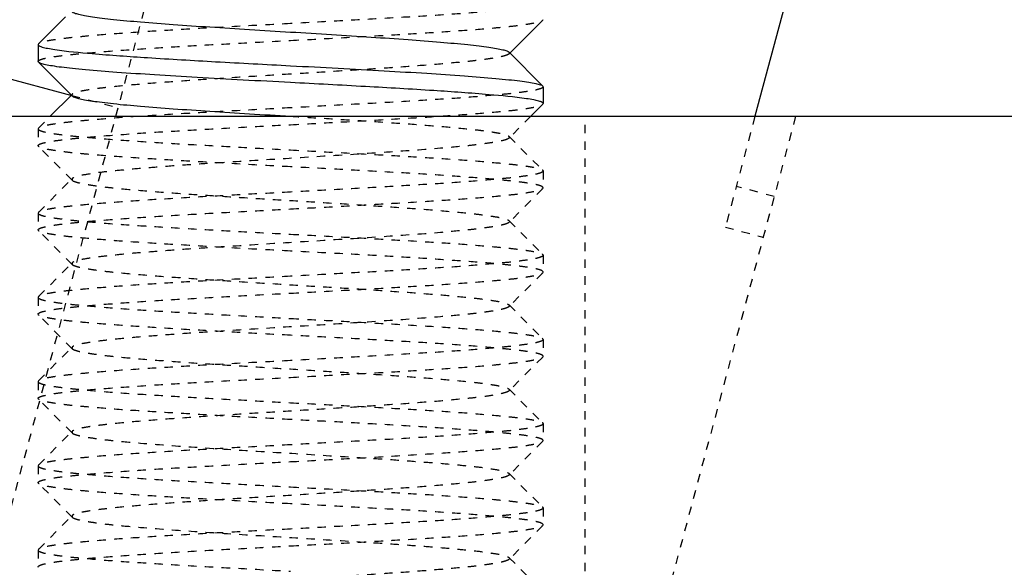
# Model space of a CAD drawing. Header units: millimetres. Extents: x -24622 to 57, y -1603 to 1112.
# Tile 154 of 219: x -705 to -693, y 650 to 657. Entities that reach past the tile are written whole.
import ezdxf

# ---------------------------------------------------------------- set-up
doc = ezdxf.new("R2010")
doc.units = ezdxf.units.MM
doc.linetypes.add('HIDDEN', pattern=[0.2, 0.1, -0.1])
doc.layers.add('02___PRT_ALL_AXES', color=7, linetype='Continuous')
doc.layers.add('DEFAULT_2', color=8, linetype='HIDDEN')

msp = doc.modelspace()

# ---------------------------------------------------------------- linework, layer by layer
at = {"color": 7, "linetype": 'Continuous'}
for p, q in [((-692.721, 668.795), (-696.251, 655.621)), ((-704.763, 656.48), (-704.442, 656.802)), ((-698.772, 656.763), (-699.163, 656.371)), ((-698.772, 656.763), (-698.768, 656.771)), ((-707.197, 656.627), (-704.366, 655.868)), ((-704.763, 656.48), (-704.768, 656.471)), ((-699.172, 656.381), (-698.772, 655.98)), ((-704.763, 656.263), (-704.768, 656.271)), ((-704.363, 655.862), (-704.763, 656.263)), ((-698.772, 655.98), (-698.768, 655.971)), ((-704.622, 655.621), (-704.372, 655.871)), ((-698.772, 655.763), (-698.913, 655.621)), ((-698.772, 655.763), (-698.768, 655.771)), ((-708.768, 655.621), (-625.768, 655.621))]:
    msp.add_line(p, q, dxfattribs=at)
for points, start_tangent, end_tangent in [([(-704.363, 656.862), (-704.336, 656.847), (-704.287, 656.832), (-704.215, 656.817), (-704.122, 656.802), (-704.007, 656.786), (-703.873, 656.771), (-703.549, 656.741), (-703.162, 656.711), (-702.726, 656.681), (-702.255, 656.651), (-701.768, 656.621), (-701.28, 656.591), (-700.809, 656.561), (-700.373, 656.531), (-699.986, 656.501), (-699.663, 656.471), (-699.528, 656.456), (-699.414, 656.441), (-699.32, 656.426), (-699.248, 656.411), (-699.199, 656.396), (-699.172, 656.381)], (0.705678, -0.708532), (0.706932, -0.707281)), ([(-704.768, 656.471), (-704.755, 656.457), (-704.718, 656.442), (-704.655, 656.428), (-704.569, 656.413)], (0.002351, -0.999997), (0.989172, -0.146764)), ([(-704.569, 656.413), (-704.125, 656.365), (-703.468, 656.317), (-702.658, 656.269), (-701.768, 656.221)], (0.989172, -0.146764), (0.998596, -0.052977)), ([(-701.768, 656.021), (-702.333, 656.051), (-702.879, 656.082), (-703.384, 656.112), (-703.832, 656.142), (-704.205, 656.172), (-704.36, 656.187), (-704.491, 656.202), (-704.598, 656.218), (-704.68, 656.233), (-704.735, 656.248), (-704.763, 656.263)], (-0.998596, 0.052977), (-0.705936, 0.708276)), ([(-701.768, 656.221), (-701.202, 656.191), (-700.656, 656.161), (-700.151, 656.131), (-699.703, 656.101), (-699.33, 656.07), (-699.175, 656.055), (-699.044, 656.04), (-698.937, 656.025), (-698.856, 656.01), (-698.8, 655.995), (-698.772, 655.98)], (0.998596, -0.052977), (0.705946, -0.708266)), ([(-698.966, 655.829), (-699.41, 655.877), (-700.067, 655.925), (-700.877, 655.973), (-701.768, 656.021)], (-0.989168, 0.146787), (-0.998596, 0.052977)), ([(-704.363, 655.862), (-704.336, 655.847), (-704.287, 655.832), (-704.215, 655.817), (-704.122, 655.802), (-704.007, 655.787), (-703.873, 655.771), (-703.549, 655.741), (-703.163, 655.711), (-702.726, 655.681), (-702.256, 655.651), (-701.768, 655.621)], (0.706932, -0.707281), (0.998132, -0.061099)), ([(-698.768, 655.771), (-698.78, 655.786), (-698.818, 655.8), (-698.88, 655.815), (-698.966, 655.829)], (-0.000879, 1), (-0.989168, 0.146787))]:
    msp.add_spline(points, degree=3, dxfattribs=dict(at, start_tangent=start_tangent, end_tangent=end_tangent))
at = {"layer": '02___PRT_ALL_AXES', "color": 7, "linetype": 'Continuous'}
for p, q in [((-704.768, 656.471), (-704.768, 656.271)), ((-698.768, 655.971), (-698.768, 655.771))]:
    msp.add_line(p, q, dxfattribs=at)
at = {"layer": '02___PRT_ALL_AXES', "color": 8, "linetype": 'HIDDEN'}
for p, q in [((-704.768, 655.471), (-704.768, 655.271)), ((-698.768, 654.971), (-698.768, 654.771)), ((-704.768, 654.471), (-704.768, 654.271)), ((-698.768, 653.971), (-698.768, 653.771)), ((-704.768, 653.471), (-704.768, 653.271)), ((-698.768, 652.971), (-698.768, 652.771)), ((-704.768, 652.471), (-704.768, 652.271)), ((-698.768, 651.971), (-698.768, 651.771)), ((-704.768, 651.471), (-704.768, 651.271)), ((-698.768, 650.971), (-698.768, 650.771)), ((-704.768, 650.471), (-704.768, 650.271))]:
    msp.add_line(p, q, dxfattribs=at)
at = {"layer": 'DEFAULT_2', "color": 8, "linetype": 'HIDDEN'}
for p, q in [((-705.757, 648.476), (-699.804, 670.693)), ((-699.163, 656.371), (-699.172, 656.362)), ((-704.372, 655.871), (-704.363, 655.881)), ((-704.366, 655.868), (-703.816, 655.721)), ((-704.763, 655.48), (-704.622, 655.621)), ((-698.913, 655.621), (-699.172, 655.362)), ((-695.768, 655.621), (-698.768, 644.425)), ((-698.268, 643.621), (-698.268, 655.621)), ((-696.251, 655.621), (-696.603, 654.306)), ((-704.763, 655.48), (-704.768, 655.471)), ((-699.172, 655.381), (-698.772, 654.98)), ((-699.172, 655.381), (-699.172, 655.362)), ((-704.763, 655.263), (-704.768, 655.271)), ((-704.363, 654.862), (-704.763, 655.263)), ((-698.772, 654.98), (-698.768, 654.971)), ((-704.763, 654.48), (-704.363, 654.881)), ((-704.363, 654.881), (-704.363, 654.862)), ((-698.772, 654.763), (-698.768, 654.771)), ((-696.023, 654.668), (-696.474, 654.789)), ((-698.772, 654.763), (-699.172, 654.362)), ((-704.763, 654.48), (-704.768, 654.471)), ((-699.172, 654.381), (-698.772, 653.98)), ((-696.603, 654.306), (-696.152, 654.185)), ((-704.763, 654.263), (-704.768, 654.271)), ((-704.363, 653.862), (-704.763, 654.263)), ((-698.772, 653.98), (-698.768, 653.971)), ((-704.763, 653.48), (-704.363, 653.881)), ((-704.363, 653.881), (-704.363, 653.862)), ((-698.772, 653.763), (-699.172, 653.362)), ((-698.772, 653.763), (-698.768, 653.771)), ((-704.763, 653.48), (-704.768, 653.471)), ((-699.172, 653.381), (-698.772, 652.98)), ((-699.172, 653.381), (-699.172, 653.362)), ((-704.763, 653.263), (-704.768, 653.271)), ((-704.363, 652.862), (-704.763, 653.263)), ((-698.772, 652.98), (-698.768, 652.971)), ((-704.763, 652.48), (-704.363, 652.881)), ((-704.363, 652.881), (-704.363, 652.862)), ((-698.772, 652.763), (-699.172, 652.362)), ((-698.772, 652.763), (-698.768, 652.771)), ((-704.763, 652.48), (-704.768, 652.471)), ((-699.172, 652.381), (-698.772, 651.98)), ((-699.172, 652.381), (-699.168, 652.371)), ((-699.168, 652.371), (-699.172, 652.362)), ((-704.763, 652.263), (-704.768, 652.271)), ((-704.363, 651.862), (-704.763, 652.263)), ((-698.772, 651.98), (-698.768, 651.971)), ((-704.763, 651.48), (-704.363, 651.881)), ((-704.363, 651.881), (-704.363, 651.862)), ((-698.772, 651.763), (-699.172, 651.362)), ((-698.772, 651.763), (-698.768, 651.771)), ((-704.763, 651.48), (-704.768, 651.471)), ((-699.172, 651.381), (-698.772, 650.98)), ((-699.172, 651.381), (-699.172, 651.362)), ((-704.763, 651.263), (-704.768, 651.271)), ((-704.363, 650.862), (-704.763, 651.263)), ((-698.772, 650.98), (-698.768, 650.971)), ((-704.763, 650.48), (-704.363, 650.881)), ((-704.363, 650.881), (-704.363, 650.862)), ((-698.772, 650.763), (-699.172, 650.362)), ((-698.772, 650.763), (-698.768, 650.771)), ((-704.763, 650.48), (-704.768, 650.471)), ((-699.172, 650.381), (-698.772, 649.98)), ((-704.763, 650.263), (-704.768, 650.271))]:
    msp.add_line(p, q, dxfattribs=at)
for points, start_tangent, end_tangent in [([(-698.768, 656.971), (-698.782, 656.956), (-698.825, 656.94), (-698.896, 656.924), (-698.996, 656.909), (-699.121, 656.893), (-699.273, 656.878), (-699.646, 656.846), (-700.101, 656.815), (-700.619, 656.784), (-701.182, 656.753), (-701.768, 656.721)], (0.008728, -0.999962), (-0.998596, -0.052977)), ([(-701.768, 656.521), (-701.202, 656.551), (-700.656, 656.582), (-700.151, 656.612), (-699.703, 656.642), (-699.33, 656.672), (-699.175, 656.687), (-699.044, 656.702), (-698.937, 656.718), (-698.856, 656.733), (-698.8, 656.748), (-698.772, 656.763)], (0.998596, 0.052977), (0.706003, 0.708209)), ([(-701.768, 656.721), (-702.333, 656.691), (-702.879, 656.661), (-703.384, 656.631), (-703.832, 656.601), (-704.205, 656.57), (-704.36, 656.555), (-704.491, 656.54), (-704.598, 656.525), (-704.68, 656.51), (-704.735, 656.495), (-704.763, 656.48)], (-0.998596, -0.052977), (-0.705975, -0.708237)), ([(-704.768, 656.271), (-704.753, 656.287), (-704.71, 656.303), (-704.638, 656.318), (-704.539, 656.334), (-704.413, 656.349), (-704.262, 656.365), (-703.889, 656.396), (-703.434, 656.428), (-702.916, 656.459), (-702.353, 656.49), (-701.768, 656.521)], (0.006208, 0.999981), (0.998596, 0.052977)), ([(-699.172, 656.362), (-699.199, 656.347), (-699.248, 656.332), (-699.32, 656.317), (-699.414, 656.302), (-699.528, 656.286), (-699.663, 656.271), (-699.986, 656.241), (-700.373, 656.211), (-700.809, 656.181), (-701.28, 656.151), (-701.768, 656.121)], (-0.707034, -0.70718), (-0.998132, -0.061099)), ([(-699.172, 656.381), (-699.168, 656.371), (-699.172, 656.362)], (0.706932, -0.707281), (-0.707034, -0.70718)), ([(-701.768, 656.121), (-702.255, 656.091), (-702.726, 656.061), (-703.162, 656.031), (-703.549, 656.001), (-703.873, 655.971), (-704.007, 655.956), (-704.122, 655.941), (-704.215, 655.926), (-704.287, 655.911), (-704.336, 655.896), (-704.363, 655.881)], (-0.998132, -0.061099), (-0.707034, -0.70718)), ([(-698.768, 655.971), (-698.782, 655.956), (-698.825, 655.94), (-698.897, 655.924), (-698.996, 655.909), (-699.122, 655.893), (-699.273, 655.878), (-699.646, 655.846), (-700.101, 655.815), (-700.62, 655.784), (-701.183, 655.753), (-701.768, 655.721)], (-0.004748, -0.999989), (-0.998596, -0.052977)), ([(-704.363, 655.881), (-704.368, 655.871), (-704.363, 655.862)], (-0.707034, -0.70718), (0.706932, -0.707281)), ([(-701.768, 655.721), (-702.333, 655.691), (-702.879, 655.661), (-703.384, 655.631), (-703.832, 655.601), (-704.205, 655.57), (-704.36, 655.555), (-704.491, 655.54), (-704.598, 655.525), (-704.68, 655.51), (-704.735, 655.495), (-704.763, 655.48)], (-0.998596, -0.052977), (-0.706014, -0.708198)), ([(-701.768, 655.521), (-701.202, 655.551), (-700.656, 655.582), (-700.151, 655.612), (-699.703, 655.642), (-699.33, 655.672), (-699.175, 655.687), (-699.044, 655.702), (-698.937, 655.718), (-698.856, 655.733), (-698.8, 655.748), (-698.772, 655.763)], (0.998596, 0.052977), (0.705981, 0.708231)), ([(-701.768, 655.621), (-701.28, 655.591), (-700.81, 655.561), (-700.373, 655.531), (-699.986, 655.501), (-699.663, 655.471), (-699.528, 655.456), (-699.414, 655.441), (-699.32, 655.426), (-699.248, 655.411), (-699.199, 655.396), (-699.172, 655.381)], (0.998132, -0.061099), (0.705678, -0.708532)), ([(-704.768, 655.271), (-704.753, 655.287), (-704.71, 655.303), (-704.639, 655.318), (-704.54, 655.334), (-704.414, 655.349), (-704.262, 655.365), (-703.889, 655.396), (-703.435, 655.428), (-702.916, 655.459), (-702.353, 655.49), (-701.768, 655.521)], (-0.007646, 0.999971), (0.998596, 0.052977)), ([(-704.768, 655.471), (-704.753, 655.456), (-704.71, 655.44), (-704.639, 655.424), (-704.54, 655.409), (-704.414, 655.393), (-704.262, 655.378), (-703.889, 655.346), (-703.435, 655.315), (-702.916, 655.284), (-702.353, 655.253), (-701.768, 655.221)], (-0.006208, -0.999981), (0.998596, -0.052977)), ([(-699.172, 655.362), (-699.199, 655.347), (-699.248, 655.332), (-699.32, 655.317), (-699.414, 655.302), (-699.528, 655.286), (-699.663, 655.271), (-699.986, 655.241), (-700.586, 655.196), (-701.28, 655.151), (-702.013, 655.106), (-702.726, 655.061), (-703.057, 655.039), (-703.363, 655.016), (-703.636, 654.994), (-703.873, 654.971), (-704.067, 654.949), (-704.215, 654.926), (-704.314, 654.904), (-704.345, 654.892), (-704.363, 654.881)], (-0.705911, -0.7083), (-0.70615, -0.708063)), ([(-701.768, 655.021), (-702.333, 655.051), (-702.879, 655.082), (-703.384, 655.112), (-703.832, 655.142), (-704.205, 655.172), (-704.36, 655.187), (-704.491, 655.202), (-704.598, 655.218), (-704.68, 655.233), (-704.735, 655.248), (-704.763, 655.263)], (-0.998596, 0.052977), (-0.706033, 0.708179)), ([(-701.768, 655.221), (-701.202, 655.191), (-700.656, 655.161), (-700.151, 655.131), (-699.703, 655.101), (-699.33, 655.07), (-699.175, 655.055), (-699.044, 655.04), (-698.937, 655.025), (-698.856, 655.01), (-698.8, 654.995), (-698.772, 654.98)], (0.998596, -0.052977), (0.70599, -0.708222)), ([(-698.768, 654.771), (-698.782, 654.787), (-698.825, 654.803), (-698.897, 654.818), (-698.996, 654.834), (-699.122, 654.849), (-699.274, 654.865), (-699.647, 654.896), (-700.101, 654.928), (-700.62, 654.959), (-701.183, 654.99), (-701.768, 655.021)], (-0.008222, 0.999966), (-0.998596, 0.052977)), ([(-698.768, 654.971), (-698.782, 654.956), (-698.825, 654.94), (-698.897, 654.924), (-698.996, 654.909), (-699.122, 654.893), (-699.273, 654.878), (-699.646, 654.846), (-700.101, 654.815), (-700.62, 654.784), (-701.182, 654.753), (-701.768, 654.721)], (0.000879, -1), (-0.998596, -0.052977)), ([(-704.363, 654.862), (-704.336, 654.847), (-704.287, 654.832), (-704.215, 654.817), (-704.122, 654.802), (-704.007, 654.786), (-703.873, 654.771), (-703.549, 654.741), (-703.162, 654.711), (-702.726, 654.681), (-702.255, 654.651), (-701.768, 654.621), (-701.28, 654.591), (-700.809, 654.561), (-700.373, 654.531), (-699.986, 654.501), (-699.663, 654.471), (-699.528, 654.456), (-699.414, 654.441), (-699.32, 654.426), (-699.248, 654.411), (-699.199, 654.396), (-699.172, 654.381)], (0.70586, -0.708351), (0.707117, -0.707096)), ([(-701.768, 654.721), (-702.333, 654.691), (-702.879, 654.661), (-703.384, 654.631), (-703.832, 654.601), (-704.205, 654.57), (-704.36, 654.555), (-704.491, 654.54), (-704.598, 654.525), (-704.68, 654.51), (-704.735, 654.495), (-704.763, 654.48)], (-0.998596, -0.052977), (-0.705922, -0.70829)), ([(-701.768, 654.521), (-701.202, 654.551), (-700.656, 654.582), (-700.151, 654.612), (-699.703, 654.642), (-699.33, 654.672), (-699.175, 654.687), (-699.044, 654.702), (-698.937, 654.718), (-698.856, 654.733), (-698.8, 654.748), (-698.772, 654.763)], (0.998596, 0.052977), (0.705917, 0.708295)), ([(-704.768, 654.271), (-704.753, 654.287), (-704.71, 654.303), (-704.638, 654.318), (-704.539, 654.334), (-704.413, 654.349), (-704.262, 654.365), (-703.889, 654.396), (-703.434, 654.428), (-702.916, 654.459), (-702.353, 654.49), (-701.768, 654.521)], (-0.001278, 0.999999), (0.998596, 0.052977)), ([(-704.768, 654.471), (-704.753, 654.456), (-704.71, 654.44), (-704.638, 654.424), (-704.539, 654.409), (-704.413, 654.393), (-704.262, 654.378), (-703.889, 654.346), (-703.434, 654.315), (-702.915, 654.284), (-702.353, 654.253), (-701.768, 654.221)], (0.007646, -0.999971), (0.998596, -0.052977)), ([(-699.172, 654.362), (-699.199, 654.347), (-699.248, 654.332), (-699.32, 654.317), (-699.414, 654.302), (-699.528, 654.286), (-699.663, 654.271), (-699.986, 654.241), (-700.586, 654.196), (-701.28, 654.151), (-702.013, 654.106), (-702.726, 654.061), (-703.057, 654.039), (-703.363, 654.016), (-703.636, 653.994), (-703.873, 653.971), (-704.067, 653.949), (-704.215, 653.926), (-704.314, 653.904), (-704.345, 653.892), (-704.363, 653.881)], (-0.7072, -0.707014), (-0.706711, -0.707503)), ([(-699.172, 654.381), (-699.168, 654.371), (-699.172, 654.362)], (0.707117, -0.707096), (-0.7072, -0.707014)), ([(-701.768, 654.021), (-702.333, 654.051), (-702.879, 654.082), (-703.384, 654.112), (-703.832, 654.142), (-704.205, 654.172), (-704.36, 654.187), (-704.491, 654.202), (-704.598, 654.218), (-704.68, 654.233), (-704.735, 654.248), (-704.763, 654.263)], (-0.998596, 0.052977), (-0.705994, 0.708218)), ([(-701.768, 654.221), (-701.202, 654.191), (-700.656, 654.161), (-700.151, 654.131), (-699.703, 654.101), (-699.33, 654.07), (-699.175, 654.055), (-699.044, 654.04), (-698.937, 654.025), (-698.856, 654.01), (-698.8, 653.995), (-698.772, 653.98)], (0.998596, -0.052977), (0.70604, -0.708172)), ([(-698.768, 653.771), (-698.782, 653.787), (-698.825, 653.803), (-698.897, 653.818), (-698.996, 653.834), (-699.122, 653.849), (-699.273, 653.865), (-699.646, 653.896), (-700.101, 653.928), (-700.619, 653.959), (-701.182, 653.99), (-701.768, 654.021)], (0.005671, 0.999984), (-0.998596, 0.052977)), ([(-698.768, 653.971), (-698.782, 653.956), (-698.825, 653.94), (-698.897, 653.924), (-698.996, 653.909), (-699.121, 653.893), (-699.273, 653.878), (-699.646, 653.846), (-700.101, 653.815), (-700.619, 653.784), (-701.182, 653.753), (-701.768, 653.721)], (0.008222, -0.999966), (-0.998596, -0.052977)), ([(-704.363, 653.862), (-704.336, 653.847), (-704.287, 653.832), (-704.215, 653.817), (-704.122, 653.802), (-704.007, 653.786), (-703.873, 653.771), (-703.549, 653.741), (-703.162, 653.711), (-702.726, 653.681), (-702.255, 653.651), (-701.768, 653.621), (-701.28, 653.591), (-700.809, 653.561), (-700.373, 653.531), (-699.986, 653.501), (-699.663, 653.471), (-699.528, 653.456), (-699.414, 653.441), (-699.32, 653.426), (-699.248, 653.411), (-699.199, 653.396), (-699.172, 653.381)], (0.70669, -0.707524), (0.705646, -0.708565)), ([(-701.768, 653.721), (-702.333, 653.691), (-702.879, 653.661), (-703.384, 653.631), (-703.832, 653.601), (-704.205, 653.57), (-704.36, 653.555), (-704.491, 653.54), (-704.598, 653.525), (-704.68, 653.51), (-704.735, 653.495), (-704.763, 653.48)], (-0.998596, -0.052977), (-0.70598, -0.708232)), ([(-701.768, 653.521), (-701.202, 653.551), (-700.656, 653.582), (-700.151, 653.612), (-699.703, 653.642), (-699.33, 653.672), (-699.175, 653.687), (-699.044, 653.702), (-698.937, 653.718), (-698.856, 653.733), (-698.8, 653.748), (-698.772, 653.763)], (0.998596, 0.052977), (0.706009, 0.708203)), ([(-704.768, 653.271), (-704.753, 653.287), (-704.71, 653.303), (-704.638, 653.318), (-704.539, 653.334), (-704.413, 653.349), (-704.262, 653.365), (-703.888, 653.396), (-703.434, 653.428), (-702.915, 653.459), (-702.353, 653.49), (-701.768, 653.521)], (0.008967, 0.99996), (0.998596, 0.052977)), ([(-704.768, 653.471), (-704.753, 653.456), (-704.71, 653.44), (-704.638, 653.424), (-704.539, 653.409), (-704.413, 653.393), (-704.262, 653.378), (-703.889, 653.346), (-703.434, 653.315), (-702.916, 653.284), (-702.353, 653.253), (-701.768, 653.221)], (0.001278, -0.999999), (0.998596, -0.052977)), ([(-701.768, 653.021), (-702.333, 653.051), (-702.879, 653.082), (-703.384, 653.112), (-703.832, 653.142), (-704.205, 653.172), (-704.36, 653.187), (-704.491, 653.202), (-704.598, 653.218), (-704.68, 653.233), (-704.735, 653.248), (-704.763, 653.263)], (-0.998596, 0.052977), (-0.705905, 0.708306)), ([(-699.172, 653.362), (-699.199, 653.347), (-699.248, 653.332), (-699.32, 653.317), (-699.414, 653.302), (-699.528, 653.286), (-699.663, 653.271), (-699.986, 653.241), (-700.586, 653.196), (-701.28, 653.151), (-702.013, 653.106), (-702.726, 653.061), (-703.057, 653.039), (-703.363, 653.016), (-703.636, 652.994), (-703.873, 652.971), (-704.067, 652.949), (-704.215, 652.926), (-704.314, 652.904), (-704.345, 652.892), (-704.363, 652.881)], (-0.705733, -0.708478), (-0.706419, -0.707794)), ([(-701.768, 653.221), (-701.202, 653.191), (-700.656, 653.161), (-700.151, 653.131), (-699.703, 653.101), (-699.33, 653.07), (-699.175, 653.055), (-699.044, 653.04), (-698.937, 653.025), (-698.856, 653.01), (-698.8, 652.995), (-698.772, 652.98)], (0.998596, -0.052977), (0.70594, -0.708272)), ([(-698.768, 652.771), (-698.782, 652.787), (-698.825, 652.803), (-698.897, 652.818), (-698.996, 652.834), (-699.122, 652.849), (-699.273, 652.865), (-699.646, 652.896), (-700.101, 652.928), (-700.62, 652.959), (-701.182, 652.99), (-701.768, 653.021)], (0, 1), (-0.998596, 0.052977)), ([(-698.768, 652.971), (-698.782, 652.956), (-698.825, 652.94), (-698.897, 652.924), (-698.996, 652.909), (-699.122, 652.893), (-699.273, 652.878), (-699.647, 652.846), (-700.101, 652.815), (-700.62, 652.784), (-701.183, 652.753), (-701.768, 652.721)], (-0.005671, -0.999984), (-0.998596, -0.052977)), ([(-704.363, 652.862), (-704.336, 652.847), (-704.287, 652.832), (-704.215, 652.817), (-704.122, 652.802), (-704.007, 652.786), (-703.873, 652.771), (-703.549, 652.741), (-703.162, 652.711), (-702.726, 652.681), (-702.255, 652.651), (-701.768, 652.621), (-701.28, 652.591), (-700.81, 652.561), (-700.373, 652.531), (-699.986, 652.501), (-699.663, 652.471), (-699.528, 652.456), (-699.414, 652.441), (-699.32, 652.426), (-699.248, 652.411), (-699.199, 652.396), (-699.172, 652.381)], (0.706219, -0.707993), (0.708097, -0.706116)), ([(-701.768, 652.721), (-702.333, 652.691), (-702.879, 652.661), (-703.384, 652.631), (-703.832, 652.601), (-704.205, 652.57), (-704.36, 652.555), (-704.491, 652.54), (-704.598, 652.525), (-704.68, 652.51), (-704.735, 652.495), (-704.763, 652.48)], (-0.998596, -0.052977), (-0.706032, -0.70818)), ([(-701.768, 652.521), (-701.202, 652.552), (-700.656, 652.582), (-700.151, 652.612), (-699.703, 652.642), (-699.33, 652.672), (-699.175, 652.687), (-699.044, 652.702), (-698.937, 652.718), (-698.856, 652.733), (-698.8, 652.748), (-698.772, 652.763)], (0.998596, 0.052977), (0.707874, 0.706339)), ([(-704.768, 652.271), (-704.753, 652.287), (-704.71, 652.302), (-704.639, 652.318), (-704.54, 652.334), (-704.414, 652.349), (-704.262, 652.365), (-703.889, 652.396), (-703.435, 652.428), (-702.916, 652.459), (-702.353, 652.49), (-701.768, 652.521)], (-0.008478, 0.999964), (0.998596, 0.052977)), ([(-704.768, 652.471), (-704.753, 652.456), (-704.71, 652.44), (-704.639, 652.424), (-704.54, 652.409), (-704.414, 652.393), (-704.262, 652.378), (-703.889, 652.346), (-703.435, 652.315), (-702.916, 652.284), (-702.353, 652.253), (-701.768, 652.221)], (-0.008967, -0.99996), (0.998596, -0.052977)), ([(-699.172, 652.362), (-699.199, 652.347), (-699.248, 652.332), (-699.32, 652.317), (-699.414, 652.301), (-699.528, 652.286), (-699.663, 652.271), (-699.986, 652.241), (-700.373, 652.211), (-700.81, 652.181), (-701.28, 652.151), (-701.768, 652.121), (-702.255, 652.091), (-702.726, 652.061), (-703.162, 652.031), (-703.549, 652.001), (-703.873, 651.971), (-704.007, 651.956), (-704.122, 651.941), (-704.215, 651.926), (-704.287, 651.911), (-704.336, 651.896), (-704.363, 651.881)], (-0.708097, -0.706115), (-0.706219, -0.707993)), ([(-701.768, 652.021), (-702.333, 652.051), (-702.879, 652.082), (-703.384, 652.112), (-703.832, 652.142), (-704.205, 652.172), (-704.36, 652.187), (-704.491, 652.202), (-704.598, 652.218), (-704.68, 652.233), (-704.735, 652.248), (-704.763, 652.263)], (-0.998596, 0.052977), (-0.706042, 0.70817)), ([(-701.768, 652.221), (-701.202, 652.191), (-700.656, 652.161), (-700.151, 652.131), (-699.703, 652.101), (-699.33, 652.07), (-699.175, 652.055), (-699.044, 652.04), (-698.937, 652.025), (-698.856, 652.01), (-698.8, 651.995), (-698.772, 651.98)], (0.998596, -0.052977), (0.707874, -0.706339)), ([(-698.768, 651.771), (-698.782, 651.787), (-698.825, 651.803), (-698.897, 651.818), (-698.996, 651.834), (-699.122, 651.849), (-699.274, 651.865), (-699.647, 651.896), (-700.101, 651.928), (-700.62, 651.959), (-701.183, 651.99), (-701.768, 652.021)], (-0.007222, 0.999974), (-0.998596, 0.052977)), ([(-698.768, 651.971), (-698.782, 651.956), (-698.825, 651.94), (-698.897, 651.924), (-698.996, 651.909), (-699.122, 651.893), (-699.273, 651.878), (-699.646, 651.846), (-700.101, 651.815), (-700.62, 651.784), (-701.182, 651.753), (-701.768, 651.721)], (0, -1), (-0.998596, -0.052977)), ([(-704.363, 651.862), (-704.336, 651.847), (-704.287, 651.832), (-704.215, 651.817), (-704.122, 651.802), (-704.007, 651.786), (-703.873, 651.771), (-703.549, 651.741), (-702.949, 651.696), (-702.255, 651.651), (-701.523, 651.606), (-700.809, 651.561), (-700.478, 651.539), (-700.173, 651.516), (-699.899, 651.494), (-699.663, 651.471), (-699.468, 651.449), (-699.32, 651.426), (-699.221, 651.404), (-699.19, 651.392), (-699.172, 651.381)], (0.706419, -0.707794), (0.705733, -0.708478)), ([(-701.768, 651.521), (-701.202, 651.551), (-700.656, 651.582), (-700.151, 651.612), (-699.703, 651.642), (-699.33, 651.672), (-699.175, 651.687), (-699.044, 651.702), (-698.937, 651.718), (-698.856, 651.733), (-698.8, 651.748), (-698.772, 651.763)], (0.998596, 0.052977), (0.705925, 0.708286)), ([(-701.768, 651.721), (-702.333, 651.691), (-702.879, 651.661), (-703.384, 651.631), (-703.832, 651.601), (-704.205, 651.57), (-704.36, 651.555), (-704.491, 651.54), (-704.598, 651.525), (-704.68, 651.51), (-704.735, 651.495), (-704.763, 651.48)], (-0.998596, -0.052977), (-0.705914, -0.708298)), ([(-704.768, 651.271), (-704.753, 651.287), (-704.71, 651.303), (-704.638, 651.318), (-704.539, 651.334), (-704.413, 651.349), (-704.262, 651.365), (-703.889, 651.396), (-703.434, 651.428), (-702.916, 651.459), (-702.353, 651.49), (-701.768, 651.521)], (-0.000202, 1), (0.998596, 0.052977)), ([(-704.768, 651.471), (-704.753, 651.456), (-704.71, 651.44), (-704.638, 651.424), (-704.539, 651.409), (-704.413, 651.393), (-704.262, 651.378), (-703.889, 651.346), (-703.434, 651.315), (-702.915, 651.284), (-702.353, 651.253), (-701.768, 651.221)], (0.008478, -0.999964), (0.998596, -0.052977)), ([(-701.768, 651.021), (-702.333, 651.051), (-702.879, 651.082), (-703.384, 651.112), (-703.832, 651.142), (-704.205, 651.172), (-704.36, 651.187), (-704.491, 651.202), (-704.598, 651.218), (-704.68, 651.233), (-704.735, 651.248), (-704.763, 651.263)], (-0.998596, 0.052977), (-0.705985, 0.708227)), ([(-699.172, 651.362), (-699.199, 651.347), (-699.248, 651.332), (-699.32, 651.317), (-699.414, 651.302), (-699.528, 651.286), (-699.663, 651.271), (-699.986, 651.241), (-700.373, 651.211), (-700.809, 651.181), (-701.28, 651.151), (-701.768, 651.121), (-702.255, 651.091), (-702.726, 651.061), (-703.162, 651.031), (-703.549, 651.001), (-703.873, 650.971), (-704.007, 650.956), (-704.122, 650.941), (-704.215, 650.926), (-704.287, 650.911), (-704.336, 650.896), (-704.363, 650.881)], (-0.705646, -0.708565), (-0.70669, -0.707524)), ([(-701.768, 651.221), (-701.202, 651.191), (-700.656, 651.161), (-700.151, 651.131), (-699.703, 651.101), (-699.33, 651.07), (-699.175, 651.055), (-699.044, 651.04), (-698.937, 651.025), (-698.856, 651.01), (-698.8, 650.995), (-698.772, 650.98)], (0.998596, -0.052977), (0.706026, -0.708186)), ([(-698.768, 650.771), (-698.782, 650.787), (-698.825, 650.803), (-698.897, 650.818), (-698.996, 650.834), (-699.122, 650.849), (-699.273, 650.865), (-699.646, 650.896), (-700.101, 650.928), (-700.619, 650.959), (-701.182, 650.99), (-701.768, 651.021)], (0.006651, 0.999978), (-0.998596, 0.052977)), ([(-698.768, 650.971), (-698.782, 650.956), (-698.825, 650.94), (-698.897, 650.924), (-698.996, 650.909), (-699.122, 650.893), (-699.273, 650.878), (-699.646, 650.846), (-700.101, 650.815), (-700.619, 650.784), (-701.182, 650.753), (-701.768, 650.721)], (0.007222, -0.999974), (-0.998596, -0.052977)), ([(-704.363, 650.862), (-704.336, 650.847), (-704.287, 650.832), (-704.215, 650.817), (-704.122, 650.802), (-704.007, 650.786), (-703.873, 650.771), (-703.549, 650.741), (-702.949, 650.696), (-702.255, 650.651), (-701.523, 650.606), (-700.809, 650.561), (-700.478, 650.539), (-700.173, 650.516), (-699.899, 650.494), (-699.663, 650.471), (-699.468, 650.449), (-699.32, 650.426), (-699.221, 650.404), (-699.19, 650.392), (-699.172, 650.381)], (0.706711, -0.707503), (0.7072, -0.707014)), ([(-701.768, 650.721), (-702.333, 650.691), (-702.879, 650.661), (-703.384, 650.631), (-703.832, 650.601), (-704.205, 650.57), (-704.36, 650.555), (-704.491, 650.54), (-704.598, 650.525), (-704.68, 650.51), (-704.735, 650.495), (-704.763, 650.48)], (-0.998596, -0.052977), (-0.705983, -0.708229)), ([(-701.768, 650.521), (-701.202, 650.551), (-700.656, 650.582), (-700.151, 650.612), (-699.703, 650.642), (-699.33, 650.672), (-699.175, 650.687), (-699.044, 650.702), (-698.937, 650.718), (-698.856, 650.733), (-698.8, 650.748), (-698.772, 650.763)], (0.998596, 0.052977), (0.706019, 0.708192)), ([(-704.768, 650.271), (-704.753, 650.287), (-704.71, 650.303), (-704.638, 650.318), (-704.539, 650.334), (-704.413, 650.349), (-704.262, 650.365), (-703.889, 650.396), (-703.434, 650.428), (-702.915, 650.459), (-702.353, 650.49), (-701.768, 650.521)], (0.008728, 0.999962), (0.998596, 0.052977)), ([(-704.768, 650.471), (-704.753, 650.456), (-704.71, 650.44), (-704.638, 650.424), (-704.539, 650.409), (-704.413, 650.393), (-704.262, 650.378), (-703.889, 650.346), (-703.434, 650.315), (-702.916, 650.284), (-702.353, 650.253), (-701.768, 650.221)], (0.000202, -1), (0.998596, -0.052977)), ([(-699.172, 650.362), (-699.199, 650.347), (-699.248, 650.332), (-699.32, 650.317), (-699.414, 650.302), (-699.528, 650.286), (-699.663, 650.271), (-699.986, 650.241), (-700.373, 650.211), (-700.809, 650.181), (-701.28, 650.151), (-701.768, 650.121), (-702.255, 650.091), (-702.726, 650.061), (-703.162, 650.031), (-703.549, 650.001), (-703.873, 649.971), (-704.007, 649.956), (-704.122, 649.941), (-704.215, 649.926), (-704.287, 649.911), (-704.336, 649.896), (-704.363, 649.881)], (-0.707117, -0.707096), (-0.70586, -0.708351)), ([(-699.172, 650.381), (-699.168, 650.371), (-699.172, 650.362)], (0.7072, -0.707014), (-0.707117, -0.707096))]:
    msp.add_spline(points, degree=3, dxfattribs=dict(at, start_tangent=start_tangent, end_tangent=end_tangent))

doc.saveas('drawing.dxf')
